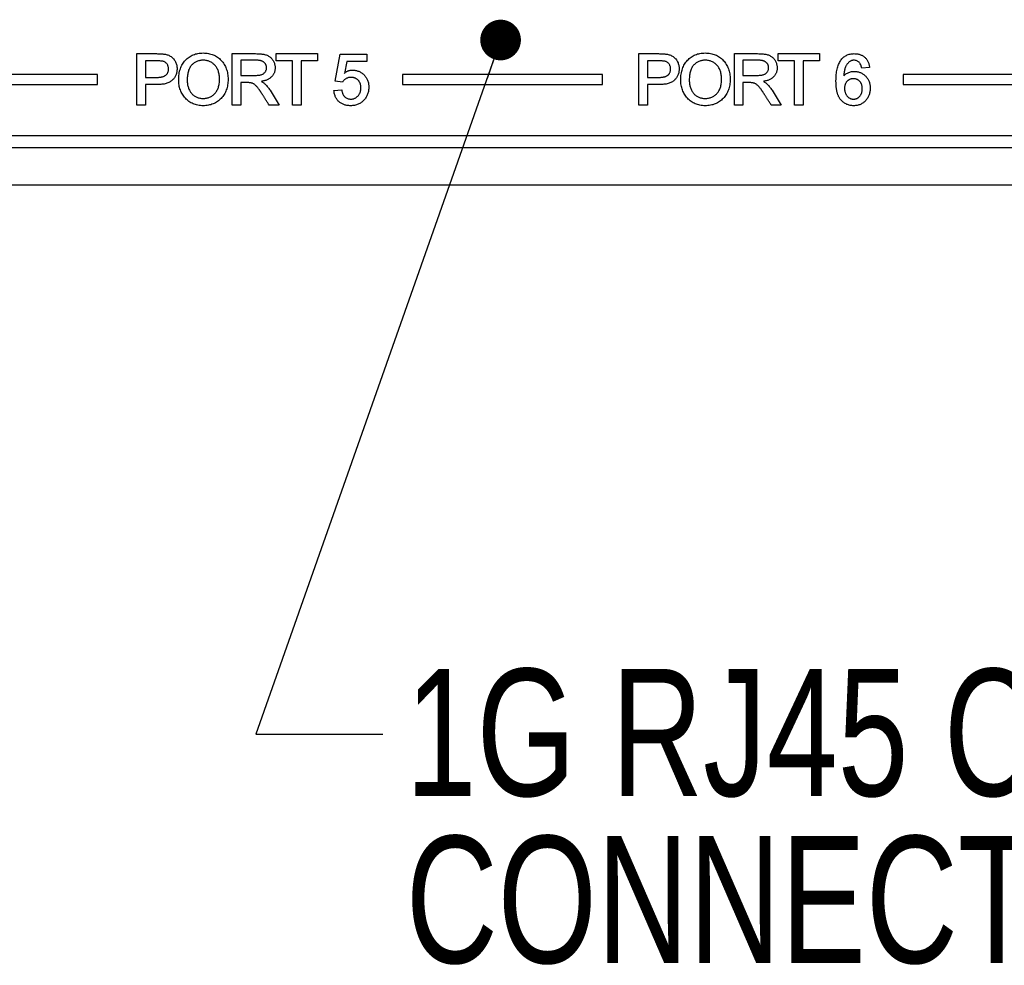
# Model space of a CAD drawing. Header units: millimetres. Extents: x 0 to 844, y -2 to 552.
# Tile 37 of 65: x 704 to 729, y 143 to 167. Entities that reach past the tile are written whole.
import ezdxf

# ---------------------------------------------------------------- set-up
doc = ezdxf.new("R2010")
doc.units = ezdxf.units.MM
doc.styles.add('SLDTEXTSTYLE3', font='TXT', dxfattribs={"width": 0.75})
doc.dimstyles.new('SLDDIMSTYLE1', dxfattribs={"dimtxt": 0.18, "dimasz": 1.016, "dimexe": 0, "dimexo": 0.0625, "dimgap": 0, "dimtad": 0, "dimtih": 1, "dimtoh": 1, "dimdec": 0, "dimrnd": 1e-09, "dimzin": 0, "dimdsep": 46, "dimtxsty": 'Standard', "dimblk1": 'DOT', "dimblk2": 'DOT', "dimsah": 1, "dimcen": 0.09, "dimadec": 0, "dimazin": 0, "dimtfac": 1.016, "dimtdec": 0, "dimtofl": 0, "dimtmove": 0, "dimatfit": 3, "dimldrblk": 'DOT', "dimfxl": 1, "dimfrac": 2, "dimtolj": 1, "dimtzin": 0, "dimarcsym": 0})

# ---------------------------------------------------------------- blocks, each defined once
blk = doc.blocks.new('SW_NOTE_0_14')
at = {"color": 0, "linetype": 'Continuous', "lineweight": 0, "char_height": 3.175, "attachment_point": 1, "style": 'SLDTEXTSTYLE3'}
for s, insert in [('1G RJ45 CABLE', (0.574, 1.628)), ('CONNECTIONS', (0.574, -2.547))]:
    blk.add_mtext(s, dxfattribs=dict(at, insert=insert))
blk = doc.blocks.new('_Dot')
at = {"color": 0, "linetype": 'ByBlock', "lineweight": -2}
blk.add_line((-0.5, 0), (-1, 0), dxfattribs=at)
at = {"color": 0, "linetype": 'ByBlock', "const_width": 0.5}
blk.add_lwpolyline([(-0.25, 0, 1), (0.25, 0, 1)], format="xyb", close=True, dxfattribs=at)

msp = doc.modelspace()

# ---------------------------------------------------------------- linework, layer by layer
at = {"color": 7, "linetype": 'Continuous', "lineweight": 25}
for p, q in [((706.84, 165.942), (707.329, 165.942)), ((706.84, 164.658), (706.84, 165.942)), ((709.225, 164.658), (709.225, 165.942)), ((709.225, 165.942), (709.807, 165.942)), ((710.319, 165.761), (710.319, 165.942)), ((710.319, 165.942), (711.356, 165.942)), ((711.356, 165.942), (711.356, 165.761)), ((711.798, 165.254), (711.923, 165.926)), ((711.923, 165.926), (712.589, 165.926)), ((712.589, 165.926), (712.589, 165.745)), ((719.39, 165.942), (719.879, 165.942)), ((719.39, 164.658), (719.39, 165.942)), ((721.775, 164.658), (721.775, 165.942)), ((721.775, 165.942), (722.357, 165.942)), ((722.869, 165.761), (722.869, 165.942)), ((722.869, 165.942), (723.906, 165.942)), ((723.906, 165.942), (723.906, 165.761)), ((707.054, 165.761), (707.054, 165.35)), ((707.344, 165.761), (707.054, 165.761)), ((709.818, 165.778), (709.439, 165.778)), ((709.439, 165.778), (709.439, 165.399)), ((710.73, 165.761), (710.319, 165.761)), ((710.73, 164.658), (710.73, 165.761)), ((711.356, 165.761), (710.944, 165.761)), ((710.944, 165.761), (710.944, 164.658)), ((712.088, 165.745), (712.029, 165.449)), ((712.589, 165.745), (712.088, 165.745)), ((719.894, 165.761), (719.604, 165.761)), ((719.604, 165.761), (719.604, 165.35)), ((722.368, 165.778), (721.989, 165.778)), ((721.989, 165.778), (721.989, 165.399)), ((723.28, 165.761), (722.869, 165.761)), ((723.28, 164.658), (723.28, 165.761)), ((723.906, 165.761), (723.494, 165.761)), ((723.494, 165.761), (723.494, 164.658)), ((705.855, 165.424), (700.855, 165.424)), ((705.855, 165.174), (705.855, 165.424)), ((709.439, 165.399), (709.776, 165.399)), ((713.482, 165.424), (713.482, 165.174)), ((718.482, 165.424), (713.482, 165.424)), ((718.482, 165.174), (718.482, 165.424)), ((721.989, 165.399), (722.326, 165.399)), ((725.155, 165.597), (724.961, 165.58)), ((725.996, 165.424), (725.996, 165.174)), ((730.996, 165.424), (725.996, 165.424)), ((700.855, 165.174), (705.855, 165.174)), ((707.054, 165.35), (707.348, 165.35)), ((707.342, 165.169), (707.054, 165.169)), ((707.054, 165.169), (707.054, 164.658)), ((709.603, 165.218), (709.439, 165.218)), ((709.439, 165.218), (709.439, 164.658)), ((711.981, 165.234), (711.798, 165.254)), ((713.482, 165.174), (718.482, 165.174)), ((719.604, 165.35), (719.898, 165.35)), ((719.892, 165.169), (719.604, 165.169)), ((719.604, 165.169), (719.604, 164.658)), ((722.153, 165.218), (721.989, 165.218)), ((721.989, 165.218), (721.989, 164.658)), ((725.996, 165.174), (730.996, 165.174)), ((710.169, 165.029), (710.398, 164.658)), ((711.765, 165.024), (711.96, 165.037)), ((722.719, 165.029), (722.948, 164.658)), ((707.054, 164.658), (706.84, 164.658)), ((709.439, 164.658), (709.225, 164.658)), ((710.398, 164.658), (710.146, 164.658)), ((710.944, 164.658), (710.73, 164.658)), ((719.604, 164.658), (719.39, 164.658)), ((721.989, 164.658), (721.775, 164.658)), ((722.948, 164.658), (722.696, 164.658)), ((723.494, 164.658), (723.28, 164.658)), ((653.022, 163.901), (778.904, 163.901)), ((653.022, 163.601), (778.904, 163.601)), ((566.222, 162.664), (786.222, 162.664))]:
    msp.add_line(p, q, dxfattribs=at)
for points, knots in [([(707.329, 165.942), (707.348, 165.942), (707.383, 165.942), (707.436, 165.94), (707.484, 165.936), (707.53, 165.931), (707.574, 165.923), (707.616, 165.91), (707.657, 165.891), (707.696, 165.868), (707.731, 165.841), (707.762, 165.81), (707.788, 165.774), (707.808, 165.735), (707.825, 165.694), (707.836, 165.652), (707.843, 165.609), (707.844, 165.58), (707.845, 165.566)], [0, 0, 0, 0, 0.076126, 0.147381, 0.214518, 0.27733, 0.337665, 0.397852, 0.458252, 0.520199, 0.581736, 0.64179, 0.701355, 0.76205, 0.822648, 0.882145, 0.941064, 1, 1, 1, 1]), ([(707.885, 165.285), (707.885, 165.311), (707.886, 165.36), (707.894, 165.432), (707.907, 165.5), (707.926, 165.564), (707.95, 165.624), (707.979, 165.68), (708.014, 165.731), (708.053, 165.779), (708.097, 165.821), (708.145, 165.858), (708.196, 165.889), (708.249, 165.915), (708.306, 165.935), (708.366, 165.949), (708.43, 165.957), (708.473, 165.958), (708.495, 165.959)], [0, 0, 0, 0, 0.074102, 0.144825, 0.212129, 0.276959, 0.339475, 0.400674, 0.460903, 0.521301, 0.580957, 0.63946, 0.697155, 0.754986, 0.813502, 0.873359, 0.935422, 1, 1, 1, 1]), ([(708.495, 165.959), (708.518, 165.958), (708.562, 165.957), (708.627, 165.948), (708.689, 165.934), (708.747, 165.914), (708.803, 165.888), (708.854, 165.856), (708.903, 165.818), (708.947, 165.775), (708.988, 165.727), (709.023, 165.676), (709.053, 165.621), (709.077, 165.563), (709.096, 165.502), (709.109, 165.437), (709.118, 165.369), (709.119, 165.322), (709.119, 165.299)], [0, 0, 0, 0, 0.066815, 0.130622, 0.192461, 0.252688, 0.312073, 0.371353, 0.431119, 0.492048, 0.553528, 0.614247, 0.675125, 0.736321, 0.799108, 0.863434, 0.930426, 1, 1, 1, 1]), ([(709.807, 165.942), (709.826, 165.942), (709.863, 165.942), (709.917, 165.939), (709.966, 165.934), (710.012, 165.927), (710.055, 165.917), (710.094, 165.903), (710.131, 165.884), (710.165, 165.861), (710.195, 165.835), (710.222, 165.805), (710.245, 165.773), (710.263, 165.738), (710.277, 165.701), (710.288, 165.664), (710.294, 165.626), (710.295, 165.601), (710.295, 165.588)], [0, 0, 0, 0, 0.083579, 0.161633, 0.233971, 0.300696, 0.363502, 0.424556, 0.484217, 0.543776, 0.602754, 0.660328, 0.717398, 0.775063, 0.832264, 0.888269, 0.944084, 1, 1, 1, 1]), ([(719.879, 165.942), (719.898, 165.942), (719.933, 165.942), (719.986, 165.94), (720.034, 165.936), (720.08, 165.931), (720.124, 165.923), (720.166, 165.91), (720.207, 165.891), (720.246, 165.868), (720.281, 165.841), (720.312, 165.81), (720.338, 165.774), (720.358, 165.735), (720.375, 165.694), (720.386, 165.652), (720.393, 165.609), (720.394, 165.58), (720.395, 165.566)], [0, 0, 0, 0, 0.076126, 0.147381, 0.214518, 0.27733, 0.337665, 0.397852, 0.458252, 0.520199, 0.581736, 0.64179, 0.701355, 0.76205, 0.822648, 0.882145, 0.941064, 1, 1, 1, 1]), ([(720.435, 165.285), (720.435, 165.311), (720.436, 165.36), (720.444, 165.432), (720.457, 165.5), (720.476, 165.564), (720.5, 165.624), (720.529, 165.68), (720.564, 165.731), (720.603, 165.779), (720.647, 165.821), (720.695, 165.858), (720.746, 165.889), (720.799, 165.915), (720.856, 165.935), (720.916, 165.949), (720.98, 165.957), (721.023, 165.958), (721.045, 165.959)], [0, 0, 0, 0, 0.074102, 0.144825, 0.212129, 0.276959, 0.339475, 0.400674, 0.460903, 0.521301, 0.580957, 0.63946, 0.697155, 0.754986, 0.813502, 0.873359, 0.935422, 1, 1, 1, 1]), ([(721.045, 165.959), (721.068, 165.958), (721.112, 165.957), (721.177, 165.948), (721.239, 165.934), (721.297, 165.914), (721.353, 165.888), (721.404, 165.856), (721.453, 165.818), (721.497, 165.775), (721.538, 165.727), (721.573, 165.676), (721.603, 165.621), (721.627, 165.563), (721.646, 165.502), (721.659, 165.437), (721.668, 165.369), (721.669, 165.322), (721.669, 165.299)], [0, 0, 0, 0, 0.066815, 0.130622, 0.192461, 0.252688, 0.312073, 0.371353, 0.431119, 0.492048, 0.553528, 0.614247, 0.675125, 0.736321, 0.799108, 0.863434, 0.930426, 1, 1, 1, 1]), ([(722.357, 165.942), (722.376, 165.942), (722.413, 165.942), (722.467, 165.939), (722.516, 165.934), (722.562, 165.927), (722.605, 165.917), (722.644, 165.903), (722.681, 165.884), (722.715, 165.861), (722.745, 165.835), (722.772, 165.805), (722.795, 165.773), (722.813, 165.738), (722.827, 165.701), (722.838, 165.664), (722.844, 165.626), (722.845, 165.601), (722.845, 165.588)], [0, 0, 0, 0, 0.083579, 0.161633, 0.233971, 0.300696, 0.363502, 0.424556, 0.484217, 0.543776, 0.602754, 0.660328, 0.717398, 0.775063, 0.832264, 0.888269, 0.944084, 1, 1, 1, 1]), ([(724.315, 165.26), (724.316, 165.287), (724.316, 165.34), (724.322, 165.417), (724.331, 165.488), (724.343, 165.555), (724.36, 165.616), (724.38, 165.672), (724.403, 165.723), (724.431, 165.769), (724.461, 165.81), (724.496, 165.846), (724.533, 165.876), (724.575, 165.9), (724.619, 165.92), (724.667, 165.933), (724.718, 165.941), (724.753, 165.942), (724.771, 165.942)], [0, 0, 0, 0, 0.0881663, 0.1706959, 0.2483969, 0.3209168, 0.3892305, 0.4534084, 0.513675, 0.5710999, 0.6260945, 0.6788217, 0.7302924, 0.7814908, 0.8331373, 0.8864039, 0.9417251, 1, 1, 1, 1]), ([(724.771, 165.942), (724.784, 165.942), (724.809, 165.942), (724.845, 165.938), (724.88, 165.931), (724.913, 165.921), (724.945, 165.909), (724.975, 165.894), (725.003, 165.877), (725.03, 165.856), (725.055, 165.834), (725.077, 165.808), (725.097, 165.779), (725.113, 165.748), (725.128, 165.714), (725.14, 165.678), (725.149, 165.639), (725.153, 165.611), (725.155, 165.597)], [0, 0, 0, 0, 0.066086, 0.129844, 0.191173, 0.251471, 0.310212, 0.368483, 0.426588, 0.485268, 0.544085, 0.603006, 0.663078, 0.725005, 0.789017, 0.855654, 0.925838, 1, 1, 1, 1]), ([(707.63, 165.561), (707.63, 165.572), (707.629, 165.594), (707.622, 165.626), (707.611, 165.656), (707.596, 165.683), (707.577, 165.706), (707.556, 165.726), (707.532, 165.74), (707.505, 165.749), (707.474, 165.755), (707.437, 165.759), (707.393, 165.761), (707.361, 165.761), (707.344, 165.761)], [0, 0, 0, 0, 0.082918, 0.162914, 0.240442, 0.318262, 0.393886, 0.464169, 0.531501, 0.598316, 0.673444, 0.765637, 0.873996, 1, 1, 1, 1]), ([(708.497, 165.778), (708.483, 165.778), (708.456, 165.777), (708.416, 165.771), (708.377, 165.762), (708.341, 165.749), (708.306, 165.732), (708.273, 165.712), (708.242, 165.687), (708.212, 165.66), (708.185, 165.627), (708.162, 165.591), (708.142, 165.55), (708.126, 165.505), (708.114, 165.455), (708.105, 165.401), (708.1, 165.343), (708.099, 165.303), (708.099, 165.282)], [0, 0, 0, 0, 0.057575, 0.113507, 0.167924, 0.221373, 0.274582, 0.328321, 0.383063, 0.439427, 0.497247, 0.556903, 0.619542, 0.685993, 0.7567, 0.832057, 0.913147, 1, 1, 1, 1]), ([(708.905, 165.299), (708.905, 165.318), (708.904, 165.354), (708.899, 165.407), (708.89, 165.457), (708.877, 165.503), (708.861, 165.546), (708.841, 165.586), (708.817, 165.622), (708.789, 165.654), (708.759, 165.683), (708.728, 165.709), (708.694, 165.73), (708.658, 165.748), (708.62, 165.761), (708.581, 165.771), (708.539, 165.777), (708.511, 165.777), (708.497, 165.778)], [0, 0, 0, 0, 0.079435, 0.154143, 0.225319, 0.2926, 0.357098, 0.419358, 0.479788, 0.539759, 0.598728, 0.655518, 0.71174, 0.767839, 0.823684, 0.880837, 0.939388, 1, 1, 1, 1]), ([(710.081, 165.59), (710.081, 165.597), (710.081, 165.609), (710.078, 165.628), (710.073, 165.645), (710.067, 165.662), (710.058, 165.678), (710.048, 165.694), (710.035, 165.709), (710.021, 165.723), (710.005, 165.736), (709.986, 165.747), (709.964, 165.757), (709.94, 165.764), (709.913, 165.771), (709.884, 165.775), (709.852, 165.777), (709.83, 165.778), (709.818, 165.778)], [0, 0, 0, 0, 0.052306, 0.103016, 0.152664, 0.202477, 0.25205, 0.303926, 0.35607, 0.410969, 0.467737, 0.528502, 0.592641, 0.661612, 0.736945, 0.818297, 0.905398, 1, 1, 1, 1]), ([(720.18, 165.561), (720.18, 165.572), (720.179, 165.594), (720.172, 165.626), (720.161, 165.656), (720.146, 165.683), (720.127, 165.706), (720.106, 165.726), (720.082, 165.74), (720.055, 165.749), (720.024, 165.755), (719.987, 165.759), (719.943, 165.761), (719.911, 165.761), (719.894, 165.761)], [0, 0, 0, 0, 0.082918, 0.162914, 0.240442, 0.318262, 0.393886, 0.464169, 0.531501, 0.598316, 0.673444, 0.765637, 0.873996, 1, 1, 1, 1]), ([(721.047, 165.778), (721.033, 165.778), (721.006, 165.777), (720.966, 165.771), (720.927, 165.762), (720.891, 165.749), (720.856, 165.732), (720.823, 165.712), (720.792, 165.687), (720.762, 165.66), (720.735, 165.627), (720.712, 165.591), (720.692, 165.55), (720.676, 165.505), (720.664, 165.455), (720.655, 165.401), (720.65, 165.343), (720.649, 165.303), (720.649, 165.282)], [0, 0, 0, 0, 0.057575, 0.113507, 0.167924, 0.221373, 0.274582, 0.328321, 0.383063, 0.439427, 0.497247, 0.556903, 0.619542, 0.685993, 0.7567, 0.832057, 0.913147, 1, 1, 1, 1]), ([(721.455, 165.299), (721.455, 165.318), (721.454, 165.354), (721.449, 165.407), (721.44, 165.457), (721.427, 165.503), (721.411, 165.546), (721.391, 165.586), (721.367, 165.622), (721.339, 165.654), (721.309, 165.683), (721.278, 165.709), (721.244, 165.73), (721.208, 165.748), (721.17, 165.761), (721.131, 165.771), (721.089, 165.777), (721.061, 165.777), (721.047, 165.778)], [0, 0, 0, 0, 0.079435, 0.154143, 0.225319, 0.2926, 0.357098, 0.419358, 0.479788, 0.539759, 0.598728, 0.655518, 0.71174, 0.767839, 0.823684, 0.880837, 0.939388, 1, 1, 1, 1]), ([(722.631, 165.59), (722.631, 165.597), (722.631, 165.609), (722.628, 165.628), (722.623, 165.645), (722.617, 165.662), (722.608, 165.678), (722.598, 165.694), (722.585, 165.709), (722.571, 165.723), (722.555, 165.736), (722.536, 165.747), (722.514, 165.757), (722.49, 165.764), (722.463, 165.771), (722.434, 165.775), (722.402, 165.777), (722.38, 165.778), (722.368, 165.778)], [0, 0, 0, 0, 0.052306, 0.103016, 0.152664, 0.202477, 0.25205, 0.303926, 0.35607, 0.410969, 0.467737, 0.528502, 0.592641, 0.661612, 0.736945, 0.818297, 0.905398, 1, 1, 1, 1]), ([(724.763, 165.778), (724.755, 165.778), (724.739, 165.777), (724.715, 165.772), (724.692, 165.763), (724.67, 165.751), (724.648, 165.736), (724.628, 165.717), (724.607, 165.696), (724.587, 165.671), (724.569, 165.642), (724.553, 165.609), (724.539, 165.573), (724.528, 165.532), (724.52, 165.488), (724.514, 165.44), (724.511, 165.406), (724.511, 165.388), (724.511, 165.387)], [0, 0, 0, 0, 0.0420515, 0.0845484, 0.1272577, 0.1717422, 0.2183015, 0.2677324, 0.3206415, 0.3774875, 0.4375872, 0.5016382, 0.5707705, 0.6445777, 0.7240121, 0.8095524, 0.9014532, 0.9058069, 0.9058069, 0.9058069, 0.9058069]), ([(724.961, 165.58), (724.957, 165.596), (724.95, 165.625), (724.934, 165.666), (724.915, 165.7), (724.892, 165.729), (724.865, 165.751), (724.834, 165.767), (724.799, 165.776), (724.775, 165.777), (724.763, 165.778)], [0, 0, 0, 0, 0.156309, 0.296854, 0.424657, 0.542081, 0.653601, 0.763927, 0.87792, 1, 1, 1, 1]), ([(707.845, 165.566), (707.844, 165.552), (707.844, 165.524), (707.838, 165.483), (707.829, 165.444), (707.815, 165.407), (707.799, 165.372), (707.778, 165.339), (707.754, 165.308), (707.725, 165.279), (707.693, 165.253), (707.656, 165.23), (707.615, 165.211), (707.569, 165.195), (707.518, 165.183), (707.464, 165.175), (707.404, 165.17), (707.363, 165.169), (707.342, 165.169)], [0, 0, 0, 0, 0.058775, 0.115207, 0.17012, 0.223495, 0.276817, 0.329914, 0.383838, 0.439124, 0.495973, 0.55507, 0.617431, 0.683659, 0.754616, 0.830918, 0.912588, 1, 1, 1, 1]), ([(707.348, 165.35), (707.359, 165.35), (707.381, 165.35), (707.413, 165.353), (707.443, 165.357), (707.471, 165.362), (707.496, 165.37), (707.52, 165.379), (707.541, 165.39), (707.56, 165.402), (707.576, 165.416), (707.591, 165.432), (707.603, 165.449), (707.613, 165.468), (707.621, 165.489), (707.627, 165.512), (707.63, 165.536), (707.63, 165.552), (707.63, 165.561)], [0, 0, 0, 0, 0.085047, 0.165214, 0.240074, 0.309909, 0.375858, 0.437592, 0.49649, 0.552343, 0.605875, 0.658813, 0.712024, 0.764637, 0.819258, 0.876627, 0.936659, 1, 1, 1, 1]), ([(709.776, 165.399), (709.794, 165.399), (709.827, 165.4), (709.873, 165.403), (709.913, 165.408), (709.947, 165.415), (709.977, 165.426), (710.003, 165.44), (710.026, 165.459), (710.046, 165.481), (710.061, 165.506), (710.073, 165.533), (710.08, 165.561), (710.081, 165.58), (710.081, 165.59)], [0, 0, 0, 0, 0.127909, 0.240342, 0.338879, 0.423403, 0.499131, 0.571883, 0.643512, 0.715813, 0.787999, 0.857979, 0.92796, 1, 1, 1, 1]), ([(710.295, 165.588), (710.295, 165.576), (710.294, 165.553), (710.29, 165.52), (710.282, 165.488), (710.271, 165.458), (710.257, 165.429), (710.24, 165.402), (710.219, 165.377), (710.196, 165.353), (710.17, 165.332), (710.142, 165.312), (710.111, 165.295), (710.078, 165.281), (710.042, 165.268), (710.004, 165.259), (709.974, 165.253), (709.956, 165.25), (709.952, 165.25)], [0, 0, 0, 0, 0.061939, 0.1220936, 0.180124, 0.2366709, 0.2934515, 0.3499092, 0.4076055, 0.4665964, 0.5268086, 0.5878318, 0.6506047, 0.7148284, 0.7817984, 0.8509478, 0.9237614, 0.9470925, 0.9470925, 0.9470925, 0.9470925]), ([(712.029, 165.449), (712.035, 165.456), (712.047, 165.469), (712.068, 165.485), (712.091, 165.5), (712.115, 165.511), (712.141, 165.52), (712.168, 165.526), (712.197, 165.53), (712.217, 165.531), (712.227, 165.531)], [0, 0, 0, 0, 0.1218353, 0.2427437, 0.3609656, 0.4822936, 0.6041567, 0.7309473, 0.8625015, 1, 1, 1, 1]), ([(712.227, 165.531), (712.241, 165.531), (712.268, 165.53), (712.308, 165.524), (712.347, 165.515), (712.385, 165.502), (712.42, 165.485), (712.455, 165.465), (712.487, 165.44), (712.518, 165.413), (712.546, 165.382), (712.57, 165.349), (712.591, 165.314), (712.609, 165.277), (712.622, 165.237), (712.631, 165.196), (712.637, 165.152), (712.638, 165.122), (712.638, 165.107)], [0, 0, 0, 0, 0.06323, 0.124664, 0.184817, 0.244257, 0.303741, 0.364063, 0.425362, 0.488317, 0.551508, 0.613666, 0.675393, 0.737162, 0.800051, 0.864469, 0.930926, 1, 1, 1, 1]), ([(720.395, 165.566), (720.394, 165.552), (720.394, 165.524), (720.388, 165.483), (720.379, 165.444), (720.365, 165.407), (720.349, 165.372), (720.328, 165.339), (720.304, 165.308), (720.275, 165.279), (720.243, 165.253), (720.206, 165.23), (720.165, 165.211), (720.119, 165.195), (720.068, 165.183), (720.014, 165.175), (719.954, 165.17), (719.913, 165.169), (719.892, 165.169)], [0, 0, 0, 0, 0.058775, 0.115207, 0.17012, 0.223495, 0.276817, 0.329914, 0.383838, 0.439124, 0.495973, 0.55507, 0.617431, 0.683659, 0.754616, 0.830918, 0.912588, 1, 1, 1, 1]), ([(719.898, 165.35), (719.909, 165.35), (719.931, 165.35), (719.963, 165.353), (719.993, 165.357), (720.021, 165.362), (720.046, 165.37), (720.07, 165.379), (720.091, 165.39), (720.11, 165.402), (720.126, 165.416), (720.141, 165.432), (720.153, 165.449), (720.163, 165.468), (720.171, 165.489), (720.177, 165.512), (720.18, 165.536), (720.18, 165.552), (720.18, 165.561)], [0, 0, 0, 0, 0.0850473, 0.1652139, 0.2400737, 0.3099086, 0.3758579, 0.4375916, 0.4964897, 0.5523426, 0.6058753, 0.658813, 0.7120241, 0.7646366, 0.8192576, 0.8766265, 0.9366586, 1, 1, 1, 1]), ([(722.326, 165.399), (722.344, 165.399), (722.377, 165.4), (722.423, 165.403), (722.463, 165.408), (722.497, 165.415), (722.527, 165.426), (722.553, 165.44), (722.576, 165.459), (722.596, 165.481), (722.611, 165.506), (722.623, 165.533), (722.63, 165.561), (722.631, 165.58), (722.631, 165.59)], [0, 0, 0, 0, 0.1279087, 0.2403419, 0.3388793, 0.4234033, 0.4991308, 0.5718835, 0.6435119, 0.7158131, 0.7879989, 0.8579795, 0.92796, 1, 1, 1, 1]), ([(722.845, 165.588), (722.845, 165.576), (722.844, 165.553), (722.84, 165.52), (722.832, 165.488), (722.821, 165.458), (722.807, 165.429), (722.79, 165.402), (722.769, 165.377), (722.746, 165.353), (722.72, 165.332), (722.692, 165.312), (722.661, 165.295), (722.628, 165.281), (722.592, 165.268), (722.554, 165.259), (722.524, 165.253), (722.506, 165.25), (722.502, 165.25)], [0, 0, 0, 0, 0.061939, 0.1220936, 0.180124, 0.2366709, 0.2934515, 0.3499092, 0.4076055, 0.4665964, 0.5268086, 0.5878318, 0.6506047, 0.7148284, 0.7817984, 0.8509478, 0.9237614, 0.9470925, 0.9470925, 0.9470925, 0.9470925]), ([(724.511, 165.387), (724.517, 165.394), (724.533, 165.41), (724.562, 165.435), (724.599, 165.458), (724.639, 165.476), (724.682, 165.489), (724.728, 165.497), (724.76, 165.497), (724.776, 165.498)], [0.183315, 0.183315, 0.183315, 0.183315, 0.2548783, 0.375096, 0.4948283, 0.6144095, 0.7372612, 0.8651751, 1, 1, 1, 1]), ([(724.776, 165.498), (724.79, 165.498), (724.817, 165.497), (724.857, 165.491), (724.895, 165.482), (724.932, 165.468), (724.966, 165.452), (724.999, 165.431), (725.03, 165.406), (725.059, 165.378), (725.085, 165.348), (725.108, 165.315), (725.128, 165.28), (725.144, 165.244), (725.156, 165.206), (725.165, 165.166), (725.17, 165.125), (725.171, 165.097), (725.171, 165.082)], [0, 0, 0, 0, 0.0647218, 0.1275968, 0.1884763, 0.2486951, 0.3085095, 0.3690062, 0.430475, 0.4935306, 0.5570436, 0.619327, 0.6808483, 0.7421805, 0.8042862, 0.8677129, 0.9328706, 1, 1, 1, 1]), ([(708.495, 164.642), (708.473, 164.642), (708.429, 164.643), (708.365, 164.652), (708.304, 164.667), (708.247, 164.688), (708.192, 164.714), (708.142, 164.746), (708.095, 164.785), (708.051, 164.828), (708.012, 164.876), (707.978, 164.927), (707.949, 164.98), (707.926, 165.036), (707.907, 165.095), (707.894, 165.156), (707.886, 165.22), (707.885, 165.263), (707.885, 165.285)], [0, 0, 0, 0, 0.067635, 0.132445, 0.195053, 0.255905, 0.316117, 0.376305, 0.437039, 0.499285, 0.561841, 0.623238, 0.683946, 0.744869, 0.806449, 0.869215, 0.93341, 1, 1, 1, 1]), ([(708.099, 165.282), (708.099, 165.265), (708.1, 165.231), (708.105, 165.182), (708.113, 165.136), (708.126, 165.093), (708.141, 165.052), (708.161, 165.014), (708.184, 164.979), (708.21, 164.946), (708.238, 164.917), (708.27, 164.892), (708.302, 164.871), (708.337, 164.853), (708.373, 164.84), (708.412, 164.83), (708.452, 164.824), (708.479, 164.823), (708.493, 164.823)], [0, 0, 0, 0, 0.07569, 0.147949, 0.216861, 0.282945, 0.347003, 0.409419, 0.470686, 0.532, 0.592175, 0.650535, 0.707601, 0.764435, 0.821275, 0.879067, 0.938654, 1, 1, 1, 1]), ([(708.493, 164.823), (708.508, 164.823), (708.537, 164.824), (708.58, 164.83), (708.621, 164.84), (708.659, 164.854), (708.696, 164.871), (708.73, 164.893), (708.762, 164.918), (708.791, 164.948), (708.818, 164.981), (708.841, 165.017), (708.861, 165.056), (708.877, 165.099), (708.89, 165.144), (708.899, 165.193), (708.904, 165.245), (708.905, 165.281), (708.905, 165.299)], [0, 0, 0, 0, 0.063085, 0.123731, 0.182234, 0.239633, 0.296002, 0.352474, 0.409658, 0.468305, 0.528036, 0.588314, 0.649862, 0.713828, 0.779995, 0.84961, 0.922803, 1, 1, 1, 1]), ([(709.119, 165.299), (709.119, 165.275), (709.118, 165.229), (709.11, 165.161), (709.096, 165.096), (709.077, 165.035), (709.052, 164.977), (709.023, 164.923), (708.987, 164.872), (708.947, 164.824), (708.902, 164.782), (708.853, 164.744), (708.802, 164.712), (708.746, 164.687), (708.688, 164.666), (708.627, 164.652), (708.562, 164.643), (708.518, 164.642), (708.495, 164.642)], [0, 0, 0, 0, 0.069801, 0.136471, 0.201051, 0.263552, 0.325038, 0.385884, 0.446521, 0.508001, 0.569129, 0.628771, 0.688105, 0.747567, 0.807745, 0.869473, 0.933481, 1, 1, 1, 1]), ([(710.146, 164.658), (710.138, 164.671), (710.122, 164.695), (710.1, 164.731), (710.078, 164.765), (710.058, 164.797), (710.039, 164.827), (710.02, 164.855), (710.004, 164.881), (709.988, 164.906), (709.973, 164.929), (709.96, 164.949), (709.948, 164.968), (709.937, 164.985), (709.927, 165), (709.918, 165.013), (709.911, 165.025), (709.899, 165.043), (709.881, 165.067), (709.858, 165.097), (709.834, 165.124), (709.81, 165.148), (709.787, 165.169), (709.763, 165.185), (709.741, 165.198), (709.718, 165.206), (709.694, 165.212), (709.667, 165.215), (709.636, 165.218), (709.615, 165.218), (709.603, 165.218)], [0, 0, 0, 0, 0.054298, 0.105902, 0.154715, 0.201098, 0.244522, 0.285156, 0.323528, 0.358941, 0.39166, 0.421589, 0.448822, 0.473531, 0.495544, 0.51477, 0.5313, 0.545307, 0.594132, 0.640626, 0.684623, 0.726321, 0.764801, 0.799697, 0.830865, 0.859245, 0.888234, 0.92115, 0.958271, 1, 1, 1, 1]), ([(709.952, 165.25), (709.957, 165.247), (709.972, 165.239), (709.997, 165.223), (710.026, 165.2), (710.056, 165.173), (710.084, 165.142), (710.113, 165.108), (710.142, 165.07), (710.16, 165.043), (710.169, 165.029)], [0.0510364, 0.0510364, 0.0510364, 0.0510364, 0.1017892, 0.2083741, 0.3210972, 0.4402672, 0.5681704, 0.7031899, 0.8473798, 1, 1, 1, 1]), ([(712.19, 165.35), (712.179, 165.349), (712.159, 165.349), (712.129, 165.343), (712.101, 165.334), (712.074, 165.321), (712.048, 165.305), (712.024, 165.285), (712.002, 165.261), (711.988, 165.243), (711.981, 165.234)], [0, 0, 0, 0, 0.124538, 0.245654, 0.365249, 0.484359, 0.605062, 0.730818, 0.861972, 1, 1, 1, 1]), ([(712.44, 165.089), (712.44, 165.099), (712.44, 165.118), (712.436, 165.146), (712.431, 165.173), (712.423, 165.197), (712.413, 165.22), (712.401, 165.242), (712.387, 165.262), (712.37, 165.28), (712.352, 165.297), (712.333, 165.311), (712.312, 165.323), (712.29, 165.333), (712.267, 165.34), (712.242, 165.346), (712.216, 165.349), (712.199, 165.35), (712.19, 165.35)], [0, 0, 0, 0, 0.072585, 0.141202, 0.20751, 0.270953, 0.332247, 0.392964, 0.452653, 0.512948, 0.572777, 0.631954, 0.690164, 0.748896, 0.808738, 0.870109, 0.933719, 1, 1, 1, 1]), ([(721.045, 164.642), (721.023, 164.642), (720.979, 164.643), (720.915, 164.652), (720.854, 164.667), (720.797, 164.688), (720.742, 164.714), (720.692, 164.746), (720.645, 164.785), (720.601, 164.828), (720.562, 164.876), (720.528, 164.927), (720.499, 164.98), (720.476, 165.036), (720.457, 165.095), (720.444, 165.156), (720.436, 165.22), (720.435, 165.263), (720.435, 165.285)], [0, 0, 0, 0, 0.067635, 0.132445, 0.195053, 0.255905, 0.316117, 0.376305, 0.437039, 0.499285, 0.561841, 0.623238, 0.683946, 0.744869, 0.806449, 0.869215, 0.93341, 1, 1, 1, 1]), ([(720.649, 165.282), (720.649, 165.265), (720.65, 165.231), (720.655, 165.182), (720.663, 165.136), (720.676, 165.093), (720.691, 165.052), (720.711, 165.014), (720.734, 164.979), (720.76, 164.946), (720.788, 164.917), (720.82, 164.892), (720.852, 164.871), (720.887, 164.853), (720.923, 164.84), (720.962, 164.83), (721.002, 164.824), (721.029, 164.823), (721.043, 164.823)], [0, 0, 0, 0, 0.07569, 0.147949, 0.216861, 0.282945, 0.347003, 0.409419, 0.470686, 0.532, 0.592175, 0.650535, 0.707601, 0.764435, 0.821275, 0.879067, 0.938654, 1, 1, 1, 1]), ([(721.043, 164.823), (721.058, 164.823), (721.087, 164.824), (721.13, 164.83), (721.171, 164.84), (721.209, 164.854), (721.246, 164.871), (721.28, 164.893), (721.312, 164.918), (721.341, 164.948), (721.368, 164.981), (721.391, 165.017), (721.411, 165.056), (721.427, 165.099), (721.44, 165.144), (721.449, 165.193), (721.454, 165.245), (721.455, 165.281), (721.455, 165.299)], [0, 0, 0, 0, 0.0630847, 0.1237312, 0.1822343, 0.2396328, 0.2960016, 0.352474, 0.4096584, 0.4683048, 0.5280359, 0.5883136, 0.6498618, 0.7138282, 0.779995, 0.8496096, 0.9228027, 1, 1, 1, 1]), ([(721.669, 165.299), (721.669, 165.275), (721.668, 165.229), (721.66, 165.161), (721.646, 165.096), (721.627, 165.035), (721.602, 164.977), (721.573, 164.923), (721.537, 164.872), (721.497, 164.824), (721.452, 164.782), (721.403, 164.744), (721.352, 164.712), (721.296, 164.687), (721.238, 164.666), (721.177, 164.652), (721.112, 164.643), (721.068, 164.642), (721.045, 164.642)], [0, 0, 0, 0, 0.069801, 0.136471, 0.201051, 0.263552, 0.325038, 0.385884, 0.446521, 0.508001, 0.569129, 0.628771, 0.688105, 0.747567, 0.807745, 0.869473, 0.933481, 1, 1, 1, 1]), ([(722.696, 164.658), (722.688, 164.671), (722.672, 164.695), (722.65, 164.731), (722.628, 164.765), (722.608, 164.797), (722.589, 164.827), (722.57, 164.855), (722.554, 164.881), (722.538, 164.906), (722.523, 164.929), (722.51, 164.949), (722.498, 164.968), (722.487, 164.985), (722.477, 165), (722.468, 165.013), (722.461, 165.025), (722.449, 165.043), (722.431, 165.067), (722.408, 165.097), (722.384, 165.124), (722.36, 165.148), (722.337, 165.169), (722.313, 165.185), (722.291, 165.198), (722.268, 165.206), (722.244, 165.212), (722.217, 165.215), (722.186, 165.218), (722.165, 165.218), (722.153, 165.218)], [0, 0, 0, 0, 0.054298, 0.1059018, 0.1547149, 0.2010982, 0.2445224, 0.2851561, 0.3235281, 0.3589412, 0.3916596, 0.4215887, 0.4488223, 0.4735309, 0.4955439, 0.5147703, 0.5313, 0.5453068, 0.5941321, 0.6406256, 0.6846226, 0.726321, 0.7648007, 0.7996974, 0.8308649, 0.8592449, 0.8882338, 0.92115, 0.9582709, 1, 1, 1, 1]), ([(722.502, 165.25), (722.507, 165.247), (722.522, 165.239), (722.547, 165.223), (722.576, 165.2), (722.606, 165.173), (722.634, 165.142), (722.663, 165.108), (722.692, 165.07), (722.71, 165.043), (722.719, 165.029)], [0.0510364, 0.0510364, 0.0510364, 0.0510364, 0.1017892, 0.2083741, 0.3210972, 0.4402672, 0.5681704, 0.7031899, 0.8473798, 1, 1, 1, 1]), ([(724.755, 164.642), (724.74, 164.642), (724.711, 164.643), (724.667, 164.65), (724.626, 164.66), (724.586, 164.675), (724.547, 164.695), (724.511, 164.718), (724.476, 164.746), (724.448, 164.773), (724.428, 164.797), (724.413, 164.816), (724.4, 164.837), (724.387, 164.86), (724.376, 164.885), (724.365, 164.911), (724.356, 164.938), (724.347, 164.968), (724.34, 164.999), (724.333, 165.031), (724.328, 165.065), (724.323, 165.101), (724.32, 165.139), (724.317, 165.178), (724.316, 165.218), (724.315, 165.246), (724.315, 165.26)], [0, 0, 0, 0, 0.052414, 0.103233, 0.153016, 0.202532, 0.252174, 0.302635, 0.354362, 0.407891, 0.435476, 0.4639, 0.493113, 0.523104, 0.554555, 0.587169, 0.621326, 0.656835, 0.693772, 0.732265, 0.772551, 0.814487, 0.858045, 0.903621, 0.950928, 1, 1, 1, 1]), ([(724.746, 165.317), (724.74, 165.317), (724.726, 165.316), (724.705, 165.313), (724.686, 165.308), (724.666, 165.301), (724.648, 165.292), (724.63, 165.281), (724.612, 165.268), (724.595, 165.253), (724.58, 165.236), (724.566, 165.218), (724.555, 165.198), (724.546, 165.177), (724.538, 165.154), (724.533, 165.129), (724.53, 165.103), (724.53, 165.085), (724.529, 165.076)], [0, 0, 0, 0, 0.057519, 0.114191, 0.169753, 0.225621, 0.283039, 0.341304, 0.401024, 0.463341, 0.526079, 0.588918, 0.651817, 0.715983, 0.782372, 0.851921, 0.924058, 1, 1, 1, 1]), ([(724.974, 165.067), (724.974, 165.076), (724.973, 165.094), (724.97, 165.119), (724.966, 165.143), (724.959, 165.166), (724.95, 165.188), (724.939, 165.209), (724.926, 165.228), (724.912, 165.247), (724.896, 165.263), (724.879, 165.278), (724.86, 165.29), (724.84, 165.3), (724.818, 165.307), (724.795, 165.313), (724.771, 165.316), (724.755, 165.317), (724.746, 165.317)], [0, 0, 0, 0, 0.069883, 0.137415, 0.202433, 0.265294, 0.327361, 0.388619, 0.449357, 0.510663, 0.571548, 0.630749, 0.689612, 0.748735, 0.808342, 0.86984, 0.933504, 1, 1, 1, 1]), ([(712.181, 164.642), (712.168, 164.642), (712.142, 164.643), (712.103, 164.647), (712.066, 164.654), (712.031, 164.664), (711.996, 164.677), (711.963, 164.693), (711.931, 164.712), (711.901, 164.733), (711.873, 164.758), (711.848, 164.786), (711.826, 164.818), (711.807, 164.853), (711.792, 164.891), (711.78, 164.932), (711.77, 164.977), (711.767, 165.008), (711.765, 165.024)], [0, 0, 0, 0, 0.062997, 0.124252, 0.183814, 0.242937, 0.301017, 0.358976, 0.417441, 0.476647, 0.536019, 0.595661, 0.656207, 0.718387, 0.783287, 0.851568, 0.923798, 1, 1, 1, 1]), ([(711.96, 165.037), (711.962, 165.027), (711.966, 165.006), (711.973, 164.978), (711.982, 164.951), (711.991, 164.927), (712.002, 164.906), (712.014, 164.887), (712.027, 164.871), (712.046, 164.852), (712.072, 164.834), (712.106, 164.818), (712.144, 164.808), (712.169, 164.807), (712.183, 164.806)], [0, 0, 0, 0, 0.089724, 0.173739, 0.251816, 0.324099, 0.39165, 0.454308, 0.513169, 0.569142, 0.676351, 0.781289, 0.888553, 1, 1, 1, 1]), ([(712.638, 165.107), (712.637, 165.091), (712.637, 165.061), (712.631, 165.016), (712.621, 164.973), (712.608, 164.931), (712.59, 164.891), (712.569, 164.852), (712.543, 164.815), (712.514, 164.78), (712.483, 164.747), (712.447, 164.719), (712.41, 164.695), (712.369, 164.676), (712.326, 164.66), (712.28, 164.65), (712.231, 164.643), (712.198, 164.642), (712.181, 164.642)], [0, 0, 0, 0, 0.063528, 0.125367, 0.186098, 0.245752, 0.305754, 0.366199, 0.427322, 0.49021, 0.552789, 0.614242, 0.675276, 0.736624, 0.799073, 0.863214, 0.930131, 1, 1, 1, 1]), ([(712.183, 164.806), (712.192, 164.807), (712.21, 164.807), (712.237, 164.811), (712.263, 164.817), (712.287, 164.826), (712.31, 164.838), (712.331, 164.852), (712.351, 164.869), (712.369, 164.888), (712.386, 164.909), (712.401, 164.931), (712.413, 164.954), (712.423, 164.979), (712.431, 165.005), (712.436, 165.032), (712.44, 165.06), (712.44, 165.079), (712.44, 165.089)], [0, 0, 0, 0, 0.065549, 0.128673, 0.189285, 0.248979, 0.308084, 0.367898, 0.428047, 0.490072, 0.552932, 0.614912, 0.67644, 0.738363, 0.801082, 0.865529, 0.931474, 1, 1, 1, 1]), ([(724.529, 165.076), (724.53, 165.066), (724.53, 165.047), (724.533, 165.02), (724.538, 164.993), (724.545, 164.969), (724.555, 164.945), (724.566, 164.923), (724.579, 164.901), (724.595, 164.882), (724.612, 164.864), (724.629, 164.849), (724.648, 164.836), (724.667, 164.825), (724.687, 164.817), (724.708, 164.811), (724.73, 164.807), (724.744, 164.807), (724.752, 164.806)], [0, 0, 0, 0, 0.0742431, 0.1449127, 0.2137705, 0.2800168, 0.3454632, 0.4094586, 0.4737823, 0.5379284, 0.6011823, 0.6612585, 0.7193289, 0.7753726, 0.8314789, 0.8866227, 0.942932, 1, 1, 1, 1]), ([(724.752, 164.806), (724.76, 164.807), (724.775, 164.807), (724.799, 164.811), (724.821, 164.816), (724.841, 164.825), (724.861, 164.836), (724.879, 164.849), (724.897, 164.864), (724.913, 164.882), (724.927, 164.901), (724.939, 164.922), (724.95, 164.944), (724.959, 164.966), (724.965, 164.99), (724.97, 165.015), (724.973, 165.041), (724.974, 165.058), (724.974, 165.067)], [0, 0, 0, 0, 0.06323, 0.123646, 0.182795, 0.240924, 0.298928, 0.357259, 0.417671, 0.479981, 0.543392, 0.606408, 0.669194, 0.732562, 0.79678, 0.862515, 0.930091, 1, 1, 1, 1]), ([(725.171, 165.082), (725.171, 165.068), (725.17, 165.039), (725.165, 164.997), (725.156, 164.956), (725.144, 164.916), (725.129, 164.878), (725.109, 164.841), (725.086, 164.806), (725.061, 164.773), (725.032, 164.742), (725, 164.715), (724.965, 164.693), (724.928, 164.674), (724.889, 164.659), (724.847, 164.649), (724.802, 164.643), (724.771, 164.642), (724.755, 164.642)], [0, 0, 0, 0, 0.064504, 0.127138, 0.188409, 0.249088, 0.309776, 0.370322, 0.431733, 0.494444, 0.556933, 0.617998, 0.678249, 0.738946, 0.800713, 0.864342, 0.930556, 1, 1, 1, 1])]:
    msp.add_open_spline(points, degree=3, knots=knots, dxfattribs=at)

# ---------------------------------------------------------------- block references
at = {"color": 1, "linetype": 'Continuous', "lineweight": 0}
msp.add_blockref('SW_NOTE_0_14', (712.988, 148.942), dxfattribs=at)

# ---------------------------------------------------------------- leaders
msp.add_leader([(715.932, 166.283), (709.813, 148.942), (712.988, 148.942)], dimstyle='SLDDIMSTYLE1', dxfattribs=at)

doc.saveas('drawing.dxf')
